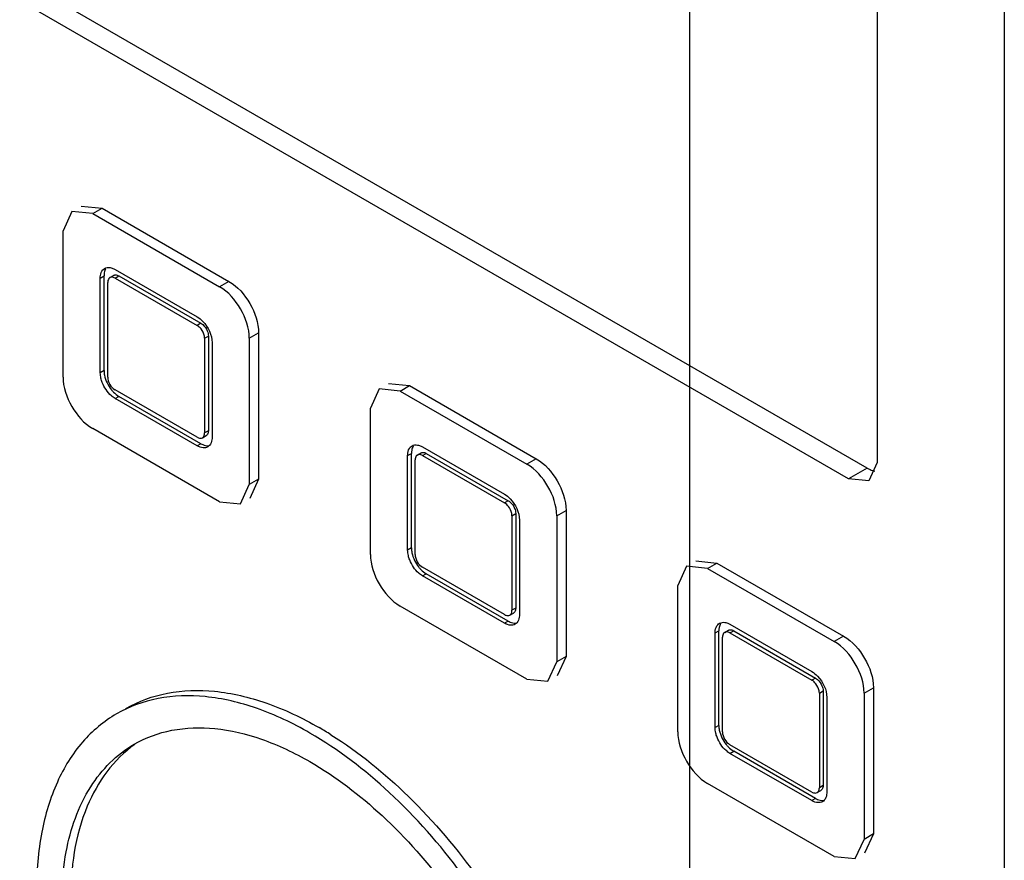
# Model space of a CAD drawing. Header units: millimetres. Extents: x 131 to 497, y 67 to 809.
# Tile 9 of 14: x 200 to 238, y 513 to 545. Entities that reach past the tile are written whole.
import ezdxf

# ---------------------------------------------------------------- set-up
doc = ezdxf.new("R2010")
doc.units = ezdxf.units.MM
doc.header["$LTSCALE"] = 57.01838
doc.layers.get('0').update_dxf_attribs({"linetype": 'CONTINUOUS'})

msp = doc.modelspace()

# ---------------------------------------------------------------- linework, layer by layer
at = {"color": 7, "linetype": 'Continuous'}
for p, q in [((225.583, 585.551), (225.583, 359.066)), ((237.531, 564.055), (237.531, 472.83)), ((232.703, 558.563), (232.703, 527.911)), ((232.329, 527.695), (192.18, 550.874)), ((231.621, 527.287), (191.473, 550.466)), ((202.137, 537.437), (201.802, 536.705)), ((202.934, 537.358), (202.137, 537.437)), ((202.49, 537.641), (203.287, 537.562)), ((202.934, 537.358), (203.287, 537.562)), ((203.287, 537.562), (208.096, 534.786)), ((202.934, 537.358), (207.742, 534.582)), ((201.802, 531.153), (201.802, 536.705)), ((203.782, 535.235), (206.894, 533.439)), ((203.217, 534.908), (203.358, 534.99)), ((203.217, 531.316), (203.217, 534.908)), ((203.358, 531.398), (203.358, 534.99)), ((203.582, 534.928), (203.724, 535.01)), ((203.782, 534.908), (203.924, 534.99)), ((203.782, 534.908), (206.894, 533.112)), ((203.924, 534.99), (207.035, 533.194)), ((203.5, 531.153), (203.5, 534.745)), ((208.096, 534.786), (207.742, 534.582)), ((207.035, 533.194), (206.894, 533.112)), ((207.176, 532.622), (207.318, 532.704)), ((207.176, 532.622), (207.176, 529.03)), ((207.318, 532.704), (207.318, 529.111)), ((208.874, 532.622), (209.227, 532.826)), ((208.874, 532.622), (208.874, 527.07)), ((209.227, 532.826), (209.227, 527.274)), ((207.459, 532.459), (207.459, 528.866)), ((203.358, 531.398), (203.217, 531.316)), ((213.804, 530.701), (213.47, 529.969)), ((214.601, 530.622), (213.804, 530.701)), ((214.158, 530.905), (214.955, 530.826)), ((214.601, 530.622), (214.955, 530.826)), ((214.955, 530.826), (219.763, 528.05)), ((206.894, 528.866), (203.782, 530.663)), ((203.782, 530.336), (203.924, 530.418)), ((206.894, 528.54), (203.782, 530.336)), ((207.035, 528.621), (203.924, 530.418)), ((214.601, 530.622), (219.409, 527.846)), ((213.47, 524.417), (213.47, 529.969)), ((207.742, 526.417), (202.934, 529.193)), ((207.094, 528.847), (207.235, 528.928)), ((207.318, 529.111), (207.176, 529.03)), ((207.035, 528.621), (206.894, 528.54)), ((215.45, 528.499), (218.561, 526.703)), ((214.884, 528.173), (215.025, 528.254)), ((214.884, 524.58), (214.884, 528.173)), ((215.025, 524.662), (215.025, 528.254)), ((215.25, 528.192), (215.391, 528.274)), ((215.45, 528.173), (215.591, 528.254)), ((215.45, 528.173), (218.561, 526.376)), ((215.591, 528.254), (218.702, 526.458)), ((215.167, 524.417), (215.167, 528.009)), ((219.763, 528.05), (219.409, 527.846)), ((232.703, 527.911), (232.386, 527.211)), ((232.329, 527.695), (231.621, 527.287)), ((208.539, 526.338), (208.874, 527.07)), ((209.227, 527.274), (208.874, 527.07)), ((209.227, 527.274), (208.893, 526.542)), ((232.386, 527.211), (231.621, 527.287)), ((207.742, 526.417), (208.539, 526.338)), ((218.702, 526.458), (218.561, 526.376)), ((218.844, 525.886), (218.985, 525.968)), ((218.844, 525.886), (218.844, 522.294)), ((218.985, 525.968), (218.985, 522.375)), ((220.541, 525.886), (220.895, 526.09)), ((220.541, 525.886), (220.541, 520.334)), ((220.895, 526.09), (220.894, 520.538)), ((219.127, 525.723), (219.127, 522.13)), ((215.025, 524.662), (214.884, 524.58)), ((225.825, 524.169), (226.622, 524.09)), ((226.268, 523.886), (226.622, 524.09)), ((226.622, 524.09), (231.43, 521.314)), ((218.561, 522.13), (215.45, 523.927)), ((215.45, 523.6), (215.591, 523.682)), ((218.561, 521.804), (215.45, 523.6)), ((218.702, 521.886), (215.591, 523.682)), ((225.471, 523.965), (225.137, 523.233)), ((226.268, 523.886), (225.471, 523.965)), ((226.268, 523.886), (231.077, 521.11)), ((225.137, 517.681), (225.137, 523.233)), ((219.41, 519.681), (214.601, 522.457)), ((218.761, 522.111), (218.902, 522.192)), ((218.985, 522.375), (218.844, 522.294)), ((218.702, 521.886), (218.561, 521.804)), ((227.117, 521.763), (230.228, 519.967)), ((226.551, 521.437), (226.693, 521.518)), ((226.551, 517.844), (226.551, 521.437)), ((226.693, 517.926), (226.693, 521.518)), ((226.917, 521.456), (227.058, 521.538)), ((227.117, 521.437), (227.258, 521.518)), ((227.117, 521.437), (230.228, 519.64)), ((227.258, 521.518), (230.37, 519.722)), ((226.834, 517.681), (226.834, 521.273)), ((231.43, 521.314), (231.077, 521.11)), ((220.207, 519.602), (220.541, 520.334)), ((220.894, 520.538), (220.541, 520.334)), ((220.894, 520.538), (220.56, 519.806)), ((219.41, 519.681), (220.207, 519.602)), ((230.37, 519.722), (230.228, 519.64)), ((230.511, 519.15), (230.653, 519.232)), ((230.511, 519.15), (230.511, 515.558)), ((230.653, 519.232), (230.653, 515.639)), ((232.208, 519.15), (232.562, 519.354)), ((232.208, 519.15), (232.208, 513.598)), ((232.562, 519.354), (232.562, 513.802)), ((230.794, 518.987), (230.794, 515.394)), ((226.693, 517.926), (226.551, 517.844)), ((230.228, 515.394), (227.117, 517.191)), ((227.117, 516.864), (227.258, 516.946)), ((230.37, 515.15), (227.258, 516.946)), ((230.228, 515.068), (227.117, 516.864)), ((231.077, 512.945), (226.268, 515.721)), ((230.428, 515.375), (230.57, 515.456)), ((230.653, 515.639), (230.511, 515.558)), ((230.37, 515.15), (230.228, 515.068)), ((231.874, 512.866), (232.208, 513.598)), ((232.562, 513.802), (232.208, 513.598)), ((232.562, 513.802), (232.227, 513.07)), ((231.077, 512.945), (231.874, 512.866))]:
    msp.add_line(p, q, dxfattribs=at)
for centre, radius, start, end in [((204.603, 531.443), 1.235, 218.7704, 224.1952), ((232.989, 528.837), 1.319, 239.944, 245.2532), ((216.27, 524.707), 1.235, 218.7704, 224.1952), ((204.429, 505.555), 14.188, 57.8742, 59.9876), ((227.937, 517.971), 1.235, 218.7704, 224.1952)]:
    msp.add_arc(centre, radius, start, end, dxfattribs=at)
for points, knots in [([(203.217, 534.908), (203.217, 534.94), (203.224, 535.05), (203.263, 535.163), (203.316, 535.221)], [0, 0, 0, 0, 0.282758, 1, 1, 1, 1]), ([(203.382, 535.275), (203.443, 535.31), (203.549, 535.321), (203.642, 535.296), (203.668, 535.287)], [0, 0, 0, 0, 0.719366, 1, 1, 1, 1]), ([(203.582, 534.928), (203.575, 534.924), (203.56, 534.913), (203.548, 534.9), (203.542, 534.893)], [0, 0, 0, 0, 0.493064, 1, 1, 1, 1]), ([(203.644, 534.947), (203.633, 534.946), (203.612, 534.942), (203.592, 534.934), (203.582, 534.928)], [0, 0, 0, 0, 0.509276, 1, 1, 1, 1]), ([(203.724, 535.01), (203.731, 535.014), (203.748, 535.022), (203.766, 535.026), (203.775, 535.027)], [0, 0, 0, 0, 0.493065, 1, 1, 1, 1]), ([(208.874, 532.622), (208.873, 533.01), (208.607, 533.775), (208.078, 534.388), (207.742, 534.582)], [0, 0, 0, 0, 0.500172, 1, 1, 1, 1]), ([(208.096, 534.786), (208.431, 534.592), (208.96, 533.979), (209.227, 533.214), (209.227, 532.826)], [0, 0, 0, 0, 0.499828, 1, 1, 1, 1]), ([(206.894, 533.439), (206.974, 533.393), (207.269, 533.143), (207.459, 532.752), (207.459, 532.459)], [0, 0, 0, 0, 0.240522, 1, 1, 1, 1]), ([(207.035, 533.194), (207.06, 533.179), (207.163, 533.103), (207.238, 532.992), (207.275, 532.901)], [0, 0, 0, 0, 0.228596, 1, 1, 1, 1]), ([(207.176, 532.622), (207.176, 532.652), (207.161, 532.779), (207.103, 532.899), (207.043, 532.977)], [0, 0, 0, 0, 0.228597, 1, 1, 1, 1]), ([(201.802, 531.153), (201.803, 530.765), (202.069, 530), (202.598, 529.387), (202.934, 529.193)], [0, 0, 0, 0, 0.500172, 1, 1, 1, 1]), ([(203.358, 531.398), (203.358, 531.337), (203.39, 531.075), (203.513, 530.828), (203.64, 530.67)], [0, 0, 0, 0, 0.228756, 1, 1, 1, 1]), ([(203.782, 530.336), (203.73, 530.366), (203.519, 530.525), (203.366, 530.755), (203.293, 530.944)], [0, 0, 0, 0, 0.228755, 1, 1, 1, 1]), ([(206.894, 528.866), (206.911, 528.856), (206.972, 528.827), (207.052, 528.822), (207.094, 528.847)], [0, 0, 0, 0, 0.294076, 1, 1, 1, 1]), ([(207.094, 528.847), (207.101, 528.851), (207.116, 528.862), (207.128, 528.875), (207.134, 528.882)], [0, 0, 0, 0, 0.493064, 1, 1, 1, 1]), ([(207.134, 528.882), (207.141, 528.891), (207.153, 528.911), (207.161, 528.933), (207.165, 528.945)], [0, 0, 0, 0, 0.482112, 1, 1, 1, 1]), ([(207.282, 528.973), (207.276, 528.964), (207.262, 528.947), (207.244, 528.934), (207.235, 528.928)], [0, 0, 0, 0, 0.509277, 1, 1, 1, 1]), ([(207.459, 528.866), (207.459, 528.835), (207.452, 528.725), (207.413, 528.612), (207.36, 528.554)], [0, 0, 0, 0, 0.282747, 1, 1, 1, 1]), ([(207.035, 528.621), (207.059, 528.608), (207.147, 528.563), (207.248, 528.54), (207.319, 528.546)], [0, 0, 0, 0, 0.277844, 1, 1, 1, 1]), ([(214.884, 528.173), (214.884, 528.204), (214.891, 528.314), (214.93, 528.427), (214.984, 528.485)], [0, 0, 0, 0, 0.282758, 1, 1, 1, 1]), ([(215.05, 528.539), (215.11, 528.574), (215.216, 528.585), (215.31, 528.56), (215.335, 528.551)], [0, 0, 0, 0, 0.719366, 1, 1, 1, 1]), ([(215.25, 528.192), (215.242, 528.188), (215.227, 528.177), (215.215, 528.164), (215.209, 528.157)], [0, 0, 0, 0, 0.493064, 1, 1, 1, 1]), ([(215.312, 528.211), (215.301, 528.21), (215.279, 528.206), (215.259, 528.198), (215.25, 528.192)], [0, 0, 0, 0, 0.509276, 1, 1, 1, 1]), ([(215.391, 528.274), (215.399, 528.278), (215.415, 528.286), (215.433, 528.29), (215.442, 528.291)], [0, 0, 0, 0, 0.493065, 1, 1, 1, 1]), ([(220.541, 525.886), (220.541, 526.274), (220.274, 527.039), (219.745, 527.652), (219.409, 527.846)], [0, 0, 0, 0, 0.500172, 1, 1, 1, 1]), ([(219.763, 528.05), (220.098, 527.856), (220.628, 527.243), (220.894, 526.478), (220.895, 526.09)], [0, 0, 0, 0, 0.499828, 1, 1, 1, 1]), ([(218.561, 526.703), (218.641, 526.657), (218.936, 526.407), (219.127, 526.016), (219.127, 525.723)], [0, 0, 0, 0, 0.240522, 1, 1, 1, 1]), ([(218.702, 526.458), (218.728, 526.443), (218.83, 526.367), (218.906, 526.256), (218.943, 526.165)], [0, 0, 0, 0, 0.228596, 1, 1, 1, 1]), ([(218.844, 525.886), (218.844, 525.916), (218.829, 526.043), (218.77, 526.163), (218.71, 526.241)], [0, 0, 0, 0, 0.228597, 1, 1, 1, 1]), ([(213.47, 524.417), (213.47, 524.029), (213.736, 523.264), (214.266, 522.651), (214.601, 522.457)], [0, 0, 0, 0, 0.500172, 1, 1, 1, 1]), ([(215.025, 524.662), (215.025, 524.601), (215.057, 524.339), (215.18, 524.092), (215.307, 523.934)], [0, 0, 0, 0, 0.228756, 1, 1, 1, 1]), ([(215.45, 523.6), (215.398, 523.63), (215.187, 523.789), (215.034, 524.019), (214.96, 524.208)], [0, 0, 0, 0, 0.228755, 1, 1, 1, 1]), ([(218.561, 522.13), (218.578, 522.12), (218.639, 522.091), (218.719, 522.086), (218.761, 522.111)], [0, 0, 0, 0, 0.294076, 1, 1, 1, 1]), ([(218.761, 522.111), (218.769, 522.115), (218.783, 522.126), (218.796, 522.139), (218.801, 522.146)], [0, 0, 0, 0, 0.493064, 1, 1, 1, 1]), ([(218.801, 522.146), (218.808, 522.155), (218.82, 522.175), (218.829, 522.197), (218.832, 522.209)], [0, 0, 0, 0, 0.482112, 1, 1, 1, 1]), ([(218.949, 522.237), (218.943, 522.228), (218.929, 522.211), (218.912, 522.198), (218.902, 522.192)], [0, 0, 0, 0, 0.509277, 1, 1, 1, 1]), ([(219.127, 522.13), (219.127, 522.099), (219.12, 521.989), (219.08, 521.876), (219.027, 521.818)], [0, 0, 0, 0, 0.282747, 1, 1, 1, 1]), ([(218.702, 521.886), (218.726, 521.872), (218.814, 521.828), (218.915, 521.804), (218.986, 521.81)], [0, 0, 0, 0, 0.277844, 1, 1, 1, 1]), ([(226.551, 521.437), (226.551, 521.468), (226.558, 521.578), (226.598, 521.691), (226.651, 521.749)], [0, 0, 0, 0, 0.282758, 1, 1, 1, 1]), ([(226.717, 521.803), (226.777, 521.838), (226.884, 521.849), (226.977, 521.824), (227.003, 521.815)], [0, 0, 0, 0, 0.719366, 1, 1, 1, 1]), ([(226.917, 521.456), (226.909, 521.452), (226.895, 521.441), (226.882, 521.428), (226.877, 521.421)], [0, 0, 0, 0, 0.493064, 1, 1, 1, 1]), ([(226.979, 521.475), (226.968, 521.474), (226.946, 521.47), (226.926, 521.462), (226.917, 521.456)], [0, 0, 0, 0, 0.509276, 1, 1, 1, 1]), ([(227.058, 521.538), (227.066, 521.543), (227.083, 521.55), (227.1, 521.554), (227.109, 521.555)], [0, 0, 0, 0, 0.493065, 1, 1, 1, 1]), ([(232.208, 519.15), (232.208, 519.538), (231.942, 520.303), (231.412, 520.916), (231.077, 521.11)], [0, 0, 0, 0, 0.500172, 1, 1, 1, 1]), ([(231.43, 521.314), (231.766, 521.12), (232.295, 520.507), (232.562, 519.742), (232.562, 519.354)], [0, 0, 0, 0, 0.499828, 1, 1, 1, 1]), ([(230.228, 519.967), (230.308, 519.921), (230.604, 519.671), (230.794, 519.28), (230.794, 518.987)], [0, 0, 0, 0, 0.240522, 1, 1, 1, 1]), ([(230.37, 519.722), (230.395, 519.707), (230.498, 519.631), (230.573, 519.52), (230.61, 519.429)], [0, 0, 0, 0, 0.228596, 1, 1, 1, 1]), ([(230.511, 519.15), (230.511, 519.18), (230.496, 519.307), (230.438, 519.427), (230.377, 519.505)], [0, 0, 0, 0, 0.228597, 1, 1, 1, 1]), ([(204.19, 518.567), (204.674, 518.846), (205.786, 519.25), (207.633, 519.296), (209.601, 518.821), (210.881, 518.212), (211.525, 517.84)], [0, 0, 0, 0, 0.217785, 0.450918, 0.710309, 1, 1, 1, 1]), ([(211.172, 517.636), (210.528, 518.008), (209.247, 518.617), (207.279, 519.092), (205.432, 519.046), (204.32, 518.642), (203.836, 518.363)], [0, 0, 0, 0, 0.289702, 0.549088, 0.782216, 1, 1, 1, 1]), ([(203.836, 518.363), (203.352, 518.083), (202.447, 517.322), (201.483, 515.746), (200.91, 513.804), (200.798, 512.39), (200.798, 511.647)], [0, 0, 0, 0, 0.217783, 0.45091, 0.710297, 1, 1, 1, 1]), ([(204.502, 517.209), (204.942, 517.463), (205.953, 517.83), (207.633, 517.873), (209.422, 517.44), (210.587, 516.886), (211.172, 516.549)], [0, 0, 0, 0, 0.217767, 0.450898, 0.710371, 1, 1, 1, 1]), ([(218.507, 492.952), (219.24, 493.375), (220.57, 494.733), (221.538, 497.596), (221.619, 501.045), (220.845, 504.845), (219.285, 508.705), (217.064, 512.317), (214.366, 515.387), (212.258, 517.009), (211.172, 517.636)], [0, 0, 0, 0, 0.086931, 0.186401, 0.303789, 0.4376, 0.582098, 0.729421, 0.871167, 1, 1, 1, 1]), ([(225.137, 517.681), (225.137, 517.293), (225.404, 516.528), (225.933, 515.915), (226.268, 515.721)], [0, 0, 0, 0, 0.500172, 1, 1, 1, 1]), ([(226.693, 517.926), (226.693, 517.865), (226.725, 517.603), (226.848, 517.356), (226.975, 517.198)], [0, 0, 0, 0, 0.228756, 1, 1, 1, 1]), ([(211.973, 517.57), (213.034, 516.905), (215.08, 515.236), (217.685, 512.143), (219.808, 508.557), (221.28, 504.759), (221.987, 501.041), (221.865, 497.678), (220.887, 494.892), (219.58, 493.571), (218.861, 493.156)], [0, 0, 0, 0, 0.130949, 0.273699, 0.421044, 0.564869, 0.697702, 0.814202, 0.913171, 1, 1, 1, 1]), ([(227.117, 516.864), (227.065, 516.894), (226.854, 517.053), (226.701, 517.283), (226.628, 517.472)], [0, 0, 0, 0, 0.228755, 1, 1, 1, 1]), ([(211.172, 494.766), (210.184, 495.336), (208.268, 496.811), (205.814, 499.602), (203.795, 502.886), (202.377, 506.396), (201.672, 509.851), (201.747, 512.986), (202.627, 515.59), (203.836, 516.825), (204.502, 517.209)], [0, 0, 0, 0, 0.128828, 0.270572, 0.417884, 0.562382, 0.6962, 0.813591, 0.913064, 1, 1, 1, 1]), ([(204.526, 517.203), (203.718, 516.636), (202.375, 514.735), (202.093, 512.508), (202.093, 511.307)], [0, 0, 0, 0, 0.451011, 1, 1, 1, 1]), ([(211.172, 516.549), (212.159, 515.979), (214.076, 514.504), (216.529, 511.713), (218.548, 508.428), (219.966, 504.919), (220.671, 501.464), (220.597, 498.328), (219.717, 495.725), (218.507, 494.49), (217.841, 494.106)], [0, 0, 0, 0, 0.128828, 0.270572, 0.417884, 0.562382, 0.6962, 0.813591, 0.913064, 1, 1, 1, 1]), ([(230.228, 515.394), (230.246, 515.384), (230.307, 515.355), (230.386, 515.35), (230.428, 515.375)], [0, 0, 0, 0, 0.294076, 1, 1, 1, 1]), ([(230.428, 515.375), (230.436, 515.379), (230.451, 515.39), (230.463, 515.403), (230.469, 515.41)], [0, 0, 0, 0, 0.493064, 1, 1, 1, 1]), ([(230.469, 515.41), (230.476, 515.419), (230.488, 515.439), (230.496, 515.461), (230.5, 515.473)], [0, 0, 0, 0, 0.482112, 1, 1, 1, 1]), ([(230.617, 515.501), (230.61, 515.492), (230.596, 515.475), (230.579, 515.462), (230.57, 515.456)], [0, 0, 0, 0, 0.509277, 1, 1, 1, 1]), ([(230.794, 515.394), (230.794, 515.363), (230.787, 515.253), (230.748, 515.141), (230.694, 515.082)], [0, 0, 0, 0, 0.282747, 1, 1, 1, 1]), ([(230.37, 515.15), (230.393, 515.136), (230.481, 515.092), (230.582, 515.068), (230.653, 515.074)], [0, 0, 0, 0, 0.277844, 1, 1, 1, 1])]:
    msp.add_open_spline(points, degree=3, knots=knots, dxfattribs=at)
for points in [[(203.316, 535.221), (203.335, 535.242), (203.358, 535.261), (203.382, 535.275)], [(203.428, 535.264), (203.399, 535.22), (203.381, 535.167), (203.37, 535.115)], [(203.668, 535.287), (203.708, 535.274), (203.746, 535.256), (203.782, 535.235)], [(203.37, 535.115), (203.362, 535.074), (203.358, 535.032), (203.358, 534.99)], [(203.542, 534.893), (203.511, 534.852), (203.5, 534.796), (203.5, 534.745)], [(203.782, 534.908), (203.741, 534.932), (203.692, 534.95), (203.644, 534.947)], [(203.775, 535.027), (203.826, 535.034), (203.879, 535.016), (203.924, 534.99)], [(207.043, 532.977), (207.002, 533.03), (206.952, 533.079), (206.894, 533.112)], [(207.275, 532.901), (207.301, 532.838), (207.318, 532.771), (207.318, 532.704)], [(203.242, 531.107), (203.227, 531.176), (203.217, 531.246), (203.217, 531.316)], [(203.293, 530.944), (203.272, 530.997), (203.255, 531.052), (203.242, 531.107)], [(203.5, 531.153), (203.5, 530.964), (203.619, 530.757), (203.782, 530.663)], [(203.717, 530.582), (203.779, 530.519), (203.848, 530.462), (203.924, 530.418)], [(207.165, 528.945), (207.173, 528.972), (207.176, 529.001), (207.176, 529.03)], [(207.318, 529.111), (207.318, 529.064), (207.308, 529.012), (207.282, 528.973)], [(207.008, 528.488), (206.968, 528.501), (206.93, 528.519), (206.894, 528.54)], [(207.121, 528.464), (207.082, 528.467), (207.044, 528.475), (207.008, 528.488)], [(207.294, 528.5), (207.243, 528.471), (207.18, 528.46), (207.121, 528.464)], [(207.36, 528.554), (207.341, 528.533), (207.318, 528.514), (207.294, 528.5)], [(214.984, 528.485), (215.003, 528.506), (215.025, 528.525), (215.05, 528.539)], [(215.095, 528.528), (215.066, 528.484), (215.048, 528.431), (215.037, 528.379)], [(215.335, 528.551), (215.375, 528.538), (215.413, 528.52), (215.45, 528.499)], [(215.037, 528.379), (215.029, 528.338), (215.025, 528.296), (215.025, 528.254)], [(215.209, 528.157), (215.178, 528.116), (215.167, 528.06), (215.167, 528.009)], [(215.45, 528.173), (215.408, 528.196), (215.359, 528.214), (215.312, 528.211)], [(215.442, 528.291), (215.493, 528.298), (215.547, 528.28), (215.591, 528.254)], [(232.437, 527.639), (232.494, 527.613), (232.553, 527.591), (232.613, 527.575)], [(218.71, 526.241), (218.669, 526.294), (218.619, 526.343), (218.561, 526.376)], [(218.943, 526.165), (218.968, 526.103), (218.985, 526.035), (218.985, 525.968)], [(214.91, 524.371), (214.894, 524.44), (214.884, 524.51), (214.884, 524.58)], [(214.96, 524.208), (214.94, 524.261), (214.923, 524.316), (214.91, 524.371)], [(215.167, 524.417), (215.167, 524.228), (215.286, 524.021), (215.45, 523.927)], [(215.385, 523.846), (215.446, 523.783), (215.515, 523.726), (215.591, 523.682)], [(218.832, 522.209), (218.84, 522.236), (218.844, 522.265), (218.844, 522.294)], [(218.985, 522.375), (218.985, 522.328), (218.976, 522.276), (218.949, 522.237)], [(218.675, 521.752), (218.635, 521.765), (218.597, 521.783), (218.561, 521.804)], [(218.788, 521.728), (218.75, 521.731), (218.712, 521.739), (218.675, 521.752)], [(218.961, 521.764), (218.91, 521.735), (218.847, 521.724), (218.788, 521.728)], [(219.027, 521.818), (219.008, 521.797), (218.986, 521.778), (218.961, 521.764)], [(226.651, 521.749), (226.67, 521.77), (226.692, 521.789), (226.717, 521.803)], [(226.763, 521.792), (226.734, 521.748), (226.715, 521.695), (226.705, 521.643)], [(227.003, 521.815), (227.042, 521.802), (227.081, 521.784), (227.117, 521.763)], [(226.705, 521.643), (226.696, 521.602), (226.693, 521.56), (226.693, 521.518)], [(226.877, 521.421), (226.845, 521.38), (226.834, 521.324), (226.834, 521.273)], [(227.117, 521.437), (227.076, 521.46), (227.027, 521.478), (226.979, 521.475)], [(227.109, 521.555), (227.16, 521.562), (227.214, 521.544), (227.258, 521.518)], [(230.377, 519.505), (230.336, 519.558), (230.286, 519.607), (230.228, 519.64)], [(230.61, 519.429), (230.635, 519.367), (230.653, 519.299), (230.653, 519.232)], [(226.577, 517.635), (226.561, 517.704), (226.551, 517.774), (226.551, 517.844)], [(226.628, 517.472), (226.607, 517.525), (226.59, 517.58), (226.577, 517.635)], [(226.834, 517.681), (226.834, 517.492), (226.954, 517.285), (227.117, 517.191)], [(227.052, 517.11), (227.113, 517.047), (227.182, 516.99), (227.258, 516.946)], [(230.5, 515.473), (230.508, 515.5), (230.511, 515.529), (230.511, 515.558)], [(230.653, 515.639), (230.653, 515.592), (230.643, 515.54), (230.617, 515.501)], [(230.342, 515.016), (230.303, 515.029), (230.264, 515.047), (230.228, 515.068)], [(230.456, 514.992), (230.417, 514.995), (230.379, 515.003), (230.342, 515.016)], [(230.628, 515.028), (230.577, 514.999), (230.514, 514.988), (230.456, 514.992)], [(230.694, 515.082), (230.675, 515.061), (230.653, 515.042), (230.628, 515.028)]]:
    msp.add_open_spline(points, degree=3, dxfattribs=at)

doc.saveas('drawing.dxf')
